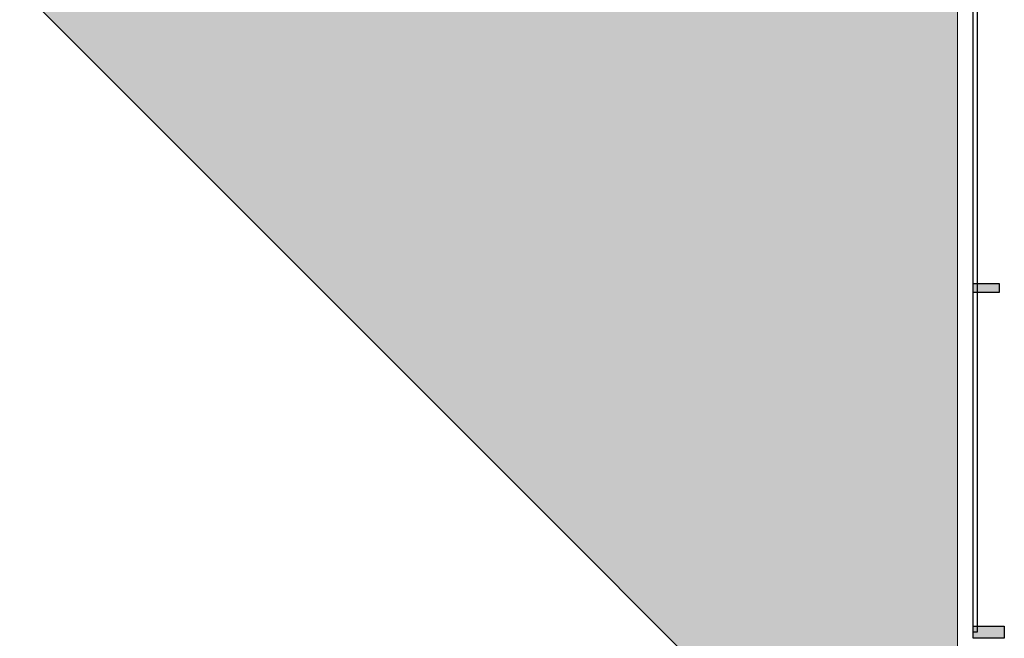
# Model space of a CAD drawing. Extents: x 2172.2 to 2210.6, y 415.3 to 458.1.
# Tile 25 of 27: x 2189.8 to 2193.6, y 446.8 to 449.2. Entities that reach past the tile are written whole.
import ezdxf

# ---------------------------------------------------------------- set-up
doc = ezdxf.new("R2010")
doc.units = 0
for name, color, linetype, lineweight in [('AYAA_M3_FLOOR_DECOR', 32, 'CONTINUOUS', 9), ('AYAA_M3_GLAZING', 4, 'CONTINUOUS', 13), ('AYAA_M3_WALLS', 7, 'CONTINUOUS', 30)]:
    doc.layers.add(name, color=color, linetype=linetype, lineweight=lineweight)

# ---------------------------------------------------------------- blocks, each defined once
blk = doc.blocks.new('AYAA_M3_ARCHITECTURE')
at = {"layer": 'AYAA_M3_WALLS', "true_color": 0xe1e6e6}
for points in [[(3.61142, 14.183096), (3.61142, 14.149096), (3.51142, 14.149096), (3.51142, 14.183096)], [(3.63142, 12.864096), (3.63142, 12.818096), (3.51142, 12.818096), (3.51142, 12.864096)]]:
    blk.add_hatch(color=256, dxfattribs=at).paths.add_polyline_path(points)
at = {"layer": 'AYAA_M3_GLAZING', "linetype": 'CONTINUOUS', "lineweight": -2}
blk.add_lwpolyline([(3.52642, 12.841096), (3.51142, 12.841096), (3.51142, 18.191095), (3.52642, 18.191095)], close=True, dxfattribs=at)
at = {"layer": 'AYAA_M3_WALLS', "linetype": 'CONTINUOUS', "lineweight": -2}
for points in [[(3.61142, 14.183096), (3.61142, 14.149096), (3.51142, 14.149096), (3.51142, 14.183096)], [(3.63142, 12.864096), (3.63142, 12.818096), (3.51142, 12.818096), (3.51142, 12.864096)]]:
    blk.add_lwpolyline(points, close=True, dxfattribs=at)
blk = doc.blocks.new('AYAA_M3_MIXED_FLOOR_TRIANGLE_L_1')
at = {"true_color": 0xe6decc}
h = blk.add_hatch(color=256, dxfattribs=at)
h.paths.add_polyline_path([(3.31942, 19.440728), (3.320229, 19.423648), (3.320469, 19.421207), (3.320948, 19.4188), (3.32166, 19.416453), (3.322599, 19.414186), (3.323756, 19.412022), (3.325119, 19.409982), (3.326675, 19.408086), (3.32841, 19.406351), (3.330306, 19.404795), (3.332346, 19.403432), (3.33451, 19.402275), (3.336777, 19.401336), (3.339124, 19.400624), (3.341531, 19.400145), (3.343972, 19.399905), (3.361052, 19.399096), (3.45142, 19.399096), (3.45142, 11.707015), (-4.372661, 19.531096), (3.31942, 19.531096)])
h.paths.add_polyline_path([(3.273101, 19.404286), (3.271909, 19.409046), (3.27143, 19.411452), (3.27071, 19.416306), (3.270289, 19.421195), (3.26951, 19.437048), (3.26942, 19.440728), (3.26942, 19.481096), (-4.251951, 19.481096), (3.40142, 11.827725), (3.40142, 19.349096), (3.359825, 19.349111), (3.341519, 19.349965), (3.339071, 19.350146), (3.33663, 19.350386), (3.331776, 19.351106), (3.32937, 19.351585), (3.32461, 19.352777), (3.322262, 19.353489), (3.317642, 19.355142), (3.315376, 19.356081), (3.31094, 19.358179), (3.308776, 19.359336), (3.304568, 19.361858), (3.302528, 19.363221), (3.298587, 19.366144), (3.29669, 19.367701), (3.293054, 19.370996), (3.29132, 19.37273), (3.288025, 19.376366), (3.286468, 19.378263), (3.283545, 19.382204), (3.282182, 19.384244), (3.27966, 19.388452), (3.278503, 19.390616), (3.276405, 19.395052), (3.275466, 19.397318), (3.273813, 19.401938)], flags=0)
at = {"true_color": 0x757d5e}
h = blk.add_hatch(color=256, dxfattribs=at)
h.paths.add_polyline_path([(3.26942, 19.481096), (3.269465, 19.438274), (3.270289, 19.421195), (3.27047, 19.418747), (3.27071, 19.416306), (3.27143, 19.411452), (3.271909, 19.409046), (3.273101, 19.404286), (3.273813, 19.401938), (3.275466, 19.397318), (3.276405, 19.395052), (3.278503, 19.390616), (3.27966, 19.388452), (3.282182, 19.384244), (3.283545, 19.382204), (3.286468, 19.378263), (3.288025, 19.376366), (3.29132, 19.37273), (3.293054, 19.370996), (3.29669, 19.367701), (3.298587, 19.366144), (3.302528, 19.363221), (3.304568, 19.361858), (3.308776, 19.359336), (3.31094, 19.358179), (3.315376, 19.356081), (3.317642, 19.355142), (3.322262, 19.353489), (3.32461, 19.352777), (3.32937, 19.351585), (3.331776, 19.351106), (3.33663, 19.350386), (3.339071, 19.350146), (3.341519, 19.349965), (3.358598, 19.349141), (3.40142, 19.349096), (3.40142, 11.827725), (-4.251951, 19.481096)])
h.paths.add_polyline_path([(3.247636, 19.374117), (3.244069, 19.381658), (3.24313, 19.383924), (3.24032, 19.391778), (3.239608, 19.394126), (3.237581, 19.402218), (3.237103, 19.404624), (3.235879, 19.412875), (3.235331, 19.419477), (3.234476, 19.437415), (3.23442, 19.446096), (-4.167453, 19.446096), (3.36642, 11.912223), (3.36642, 19.314096), (3.357739, 19.314152), (3.339801, 19.315007), (3.333199, 19.315555), (3.324948, 19.316779), (3.322542, 19.317257), (3.31445, 19.319284), (3.312102, 19.319996), (3.304248, 19.322806), (3.301982, 19.323745), (3.294441, 19.327312), (3.292278, 19.328468), (3.285123, 19.332757), (3.283083, 19.33412), (3.276383, 19.339089), (3.274486, 19.340645), (3.268306, 19.346247), (3.266571, 19.347982), (3.260969, 19.354162), (3.259413, 19.356059), (3.254444, 19.362759), (3.253081, 19.364799), (3.248792, 19.371954)], flags=0)
at = {"true_color": 0xe6decc}
blk.add_hatch(color=256, dxfattribs=at).paths.add_polyline_path([(3.260969, 19.354162), (3.266571, 19.347982), (3.268306, 19.346247), (3.274486, 19.340645), (3.276383, 19.339089), (3.283083, 19.33412), (3.285123, 19.332757), (3.292278, 19.328468), (3.294441, 19.327312), (3.301982, 19.323745), (3.304248, 19.322806), (3.312102, 19.319996), (3.31445, 19.319284), (3.322542, 19.317257), (3.324948, 19.316779), (3.333199, 19.315555), (3.339801, 19.315007), (3.355654, 19.314228), (3.361052, 19.314096), (3.36642, 19.314096), (3.36642, 11.912223), (-4.167453, 19.446096), (3.23442, 19.446096), (3.23442, 19.440728), (3.234552, 19.43533), (3.235331, 19.419477), (3.235879, 19.412875), (3.237103, 19.404624), (3.237581, 19.402218), (3.239608, 19.394126), (3.24032, 19.391778), (3.24313, 19.383924), (3.244069, 19.381658), (3.247636, 19.374117), (3.248792, 19.371954), (3.253081, 19.364799), (3.254444, 19.362759), (3.259413, 19.356059)])
at = {"color": 0, "linetype": 'CONTINUOUS', "lineweight": -2}
blk.add_lwpolyline([(3.325119, 19.409982), (3.326675, 19.408086), (3.32841, 19.406351), (3.330306, 19.404795), (3.332346, 19.403432), (3.33451, 19.402275), (3.336777, 19.401336), (3.339124, 19.400624), (3.341531, 19.400145), (3.343972, 19.399905), (3.361052, 19.399096), (3.45142, 19.399096), (3.45142, 11.707015), (-4.372661, 19.531096), (3.31942, 19.531096), (3.31945, 19.439501), (3.320229, 19.423648), (3.320469, 19.421207), (3.320948, 19.4188), (3.32166, 19.416453), (3.322599, 19.414186), (3.323756, 19.412022)], close=True, dxfattribs=at)

msp = doc.modelspace()

# ---------------------------------------------------------------- block references
at = {"layer": 'AYAA_M3_FLOOR_DECOR', "linetype": 'CONTINUOUS'}
msp.add_blockref('AYAA_M3_MIXED_FLOOR_TRIANGLE_L_1', (2190, 434), dxfattribs=at)
at = {"layer": 'AYAA_M3_WALLS'}
msp.add_blockref('AYAA_M3_ARCHITECTURE', (2190, 434), dxfattribs=at)

doc.saveas('drawing.dxf')
